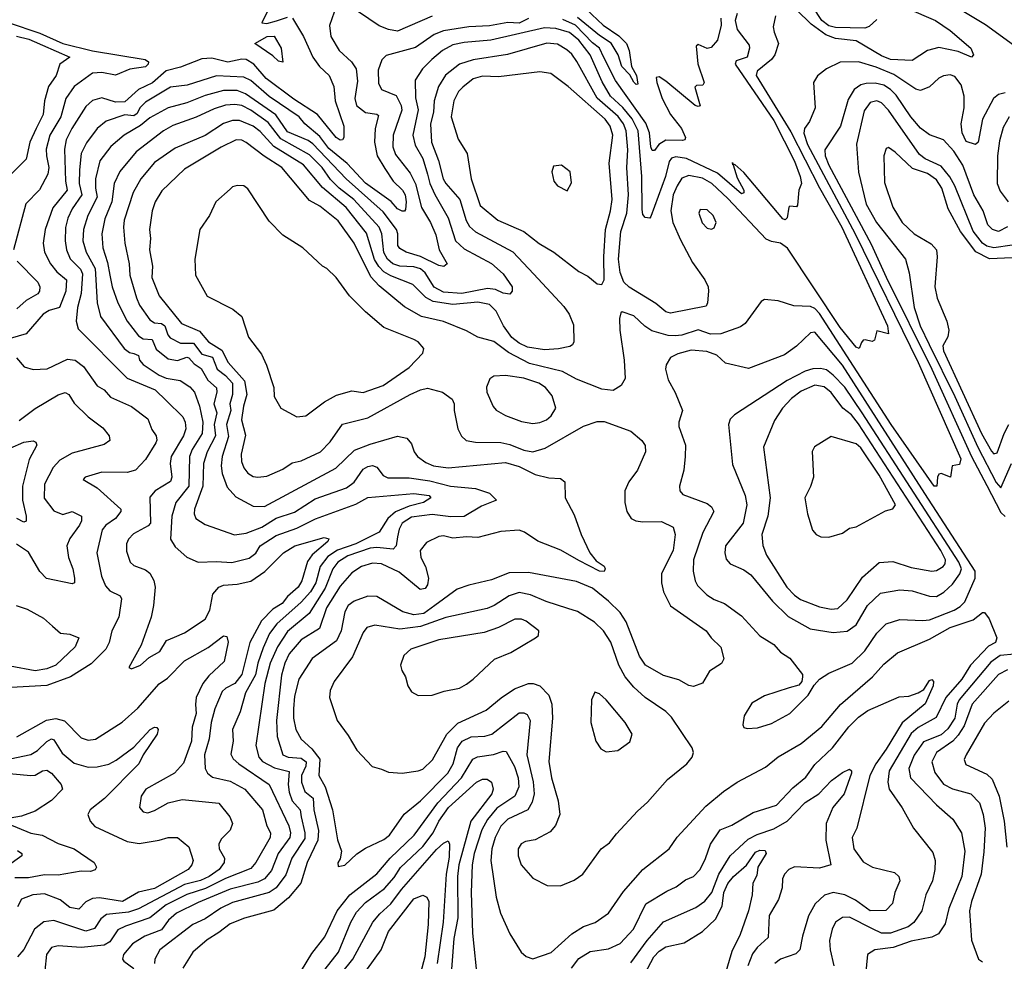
# Model space of a CAD drawing. Extents: x 1678431 to 1860718, y 384618 to 522882.
# Tile 52 of 256: x 1743347 to 1747641, y 432235 to 436339. Entities that reach past the tile are written whole.
import ezdxf

# ---------------------------------------------------------------- set-up
doc = ezdxf.new("R2010")
doc.units = 0

msp = doc.modelspace()

# ---------------------------------------------------------------- linework, layer by layer
at = {"layer": '0CON10XD'}
for points in [[(1743019, 436419), (1743435, 436279.9), (1743535.1, 436234.9), (1743665, 436202.4), (1743894, 436165), (1743908.9, 436155), (1743907.3, 436145), (1743895, 436133.5), (1743826.6, 436123.4), (1743765, 436097.3), (1743705, 436107.9), (1743665, 436105.4), (1743585, 436047.8), (1743547.5, 435995), (1743526.6, 435915), (1743478, 435835), (1743461.9, 435775), (1743463.5, 435745), (1743473.8, 435695), (1743469.7, 435665), (1743432.9, 435597.1), (1743374.3, 435535.7), (1743320.4, 435335)], [(1744442.5, 436405), (1744403.3, 436325), (1744425, 436321.8), (1744466.2, 436333.8), (1744515, 436349)], [(1747215, 436388.9), (1747341.1, 436335), (1747405, 436292.2), (1747494.3, 436215), (1747505.7, 436185), (1747497.5, 436175), (1747440.1, 436200.1), (1747355, 436217), (1747306.2, 436203.8), (1747239, 436161), (1747145, 436164.9), (1747105, 436181.3), (1746995, 436247), (1746905, 436256.6), (1746862.1, 436272.1), (1746798.5, 436318.5), (1746735, 436382.1)], [(1747085, 436338.8), (1747051.4, 436308.6), (1747032.3, 436302.3), (1746905.1, 436304.9), (1746875, 436312.3), (1746844.9, 436335), (1746805.1, 436395.1)], [(1744536.4, 436345), (1744584.7, 436265), (1744624.8, 436175), (1744654.1, 436135), (1744696.2, 436095), (1744717.2, 436047.2), (1744722.3, 435985), (1744760, 435875), (1744760, 435825), (1744755, 435814.4), (1744745, 435813.1), (1744727.5, 435825), (1744645.6, 435925.6), (1744541.7, 435991.7), (1744422.3, 436082.3), (1744367.3, 436145), (1744335, 436164.8), (1744315, 436166.7), (1744255, 436154.2), (1744185, 436171.6), (1744141.7, 436168.3), (1744048.1, 436131.9), (1743985, 436115.9), (1743925.9, 436064.1), (1743865, 436034), (1743805, 435980.6), (1743765, 435978.5), (1743705, 435997.5), (1743665, 435985.9), (1743635, 435960), (1743573.5, 435865), (1743550.2, 435815), (1743541.5, 435775), (1743546.4, 435635), (1743554.2, 435595), (1743491.9, 435518.1), (1743457.7, 435425), (1743448.8, 435365), (1743455.3, 435325), (1743480.5, 435275), (1743509.4, 435239.4), (1743551.2, 435205), (1743548.5, 435155), (1743520.3, 435085), (1743475, 435070.8), (1743449.1, 435055), (1743375, 434969.1), (1743271.1, 434938.9)], [(1744718.3, 436371.7), (1744697.2, 436312.8), (1744704, 436265), (1744740, 436205), (1744794, 436155), (1744813.7, 436125), (1744820.4, 436070.4), (1744808.1, 435995), (1744815, 435964.5), (1744855, 435934.1), (1744905, 435927.2), (1744911.2, 435921.2), (1744897.3, 435865), (1744893.4, 435805), (1744906.2, 435745), (1744939.2, 435690.8), (1744974.8, 435635), (1745015.5, 435595.5), (1745027.9, 435575), (1745032.5, 435545), (1745028.9, 435511.1), (1745025, 435504.4), (1745015.4, 435504.6), (1744995, 435514.3), (1744966.3, 435546.3), (1744855, 435625.8), (1744775, 435711.4), (1744695, 435777), (1744655, 435829.2), (1744590.8, 435885), (1744565, 435915.7), (1744435, 436003.2), (1744355, 436073.8), (1744325, 436088.4), (1744205, 436094.5), (1744076.9, 436053.1), (1744005, 436044), (1743895, 435979.4), (1743870.3, 435955), (1743859.7, 435930.3), (1743845, 435919.1), (1743805, 435924.5), (1743724.2, 435895.8), (1743685.4, 435865), (1743637.5, 435802.5), (1743614.6, 435755.4), (1743607.7, 435685), (1743605.5, 435625), (1743617.8, 435575), (1743575.9, 435514.1), (1743556.4, 435473.6), (1743547, 435433), (1743544.5, 435374.5), (1743550.9, 435335), (1743566.4, 435296.4), (1743611.7, 435251.7), (1743621.2, 435231.2), (1743614.8, 435145), (1743599.2, 435085), (1743593.6, 435025), (1743602, 434992), (1743815, 434776), (1743938, 434725), (1743987.4, 434677.4), (1744057.9, 434607.9), (1744068.1, 434585), (1744071.1, 434555), (1744060.7, 434525), (1744008, 434435), (1744003, 434405), (1744009.8, 434345), (1744005, 434325.6), (1743938.2, 434285), (1743915, 434258), (1743916.8, 434145), (1743906.5, 434133.5), (1743842.7, 434097.3), (1743821.2, 434075), (1743812.5, 434055), (1743812.9, 434022.9), (1743828.5, 433975), (1743845, 433960), (1743895, 433940.8), (1743915, 433926.5), (1743931.5, 433895), (1743937.9, 433865), (1743930.8, 433785), (1743919.6, 433735), (1743877.1, 433612.9), (1743823.3, 433515), (1743835, 433510), (1743873.8, 433525), (1743911.1, 433558.9), (1743958.5, 433585), (1743986.5, 433633.5), (1744022, 433648), (1744065, 433666.9), (1744155, 433726.2), (1744176.7, 433765), (1744189.2, 433835), (1744215, 433865.5), (1744235, 433873.8), (1744295, 433878.1), (1744355, 433891.9), (1744415.9, 433934.1), (1744497.1, 434015), (1744546.9, 434045), (1744675, 434081.5), (1744695, 434076), (1744690.9, 434065), (1744623, 434007), (1744602, 433978), (1744576.9, 433893.1), (1744561.8, 433865), (1744515.4, 433824.6), (1744491.9, 433795), (1744450.9, 433769.1), (1744400.6, 433719.4), (1744349.8, 433625), (1744315.7, 433485), (1744284.9, 433445.1), (1744245.4, 433425), (1744229.9, 433410.1), (1744197.5, 433335), (1744181.6, 433275), (1744173.7, 433205), (1744152.3, 433135), (1744155.8, 433075.8), (1744165.5, 433055), (1744187.7, 433037.7), (1744265, 433020.7), (1744328.5, 432985), (1744405, 432894.4), (1744425.2, 432825), (1744441.2, 432795), (1744439.3, 432775), (1744376.6, 432665), (1744355, 432638.9), (1744245, 432595.6), (1744157.1, 432552.9), (1744075, 432525.4), (1743985, 432481), (1743914.9, 432425.1), (1743807.6, 432387.6), (1743775, 432372.8), (1743739.7, 432320.3), (1743715, 432306), (1743615, 432295.2), (1743515, 432302.9), (1743485, 432294.6), (1743464.1, 432265), (1743456.9, 432195)], [(1745565, 436343.5), (1745525, 436323.5), (1745475, 436326.6), (1745395, 436311.3), (1745305, 436307.4), (1745195, 436290.6), (1745155, 436274.4), (1745073.1, 436216.9), (1744945, 436182.1), (1744926, 436164), (1744910.7, 436119.3), (1744911.5, 436061.5), (1744925, 436033.8), (1744988, 436008), (1745010.5, 435965), (1745013.4, 435945), (1744976, 435835), (1744973.9, 435783.9), (1744985, 435751.2), (1745050, 435670), (1745073.1, 435623.1), (1745099.6, 435519.6), (1745138.3, 435455), (1745161.6, 435401.6), (1745176.3, 435335), (1745210.6, 435275), (1745196.6, 435263.4), (1745175, 435266.8), (1745095, 435306.6), (1745031.8, 435325), (1745005, 435341.8), (1744995.4, 435355), (1744995.7, 435405), (1744989.6, 435425), (1744931.5, 435501.5), (1744771.2, 435645), (1744625, 435798.2), (1744605, 435812.3), (1744515, 435849.9), (1744464.1, 435924.1), (1744331.9, 436015), (1744295, 436029.6), (1744235, 436030), (1744155, 436008.4), (1744075, 435975.7), (1743995, 435955.2), (1743915, 435911.1), (1743873.1, 435876.9), (1743801.8, 435835), (1743743.9, 435786.1), (1743696.5, 435723.5), (1743676.8, 435645), (1743677, 435605), (1743685.4, 435564.6), (1743643.5, 435485), (1743625.2, 435424.8), (1743621.6, 435375), (1743636.7, 435325), (1743676.2, 435255), (1743685.2, 435105), (1743699.7, 435045), (1743802.5, 434905), (1743825, 434888.1), (1743845, 434884.3), (1743865, 434875.6), (1743870, 434855), (1743885, 434835.8), (1743955, 434789.6), (1743985, 434775.9), (1744046, 434766), (1744088.9, 434738.9), (1744109.4, 434715), (1744131, 434655), (1744145.7, 434585), (1744142.5, 434535), (1744099.4, 434465), (1744087.9, 434435), (1744083.8, 434305), (1744027.4, 434235), (1744010.8, 434175), (1744004.6, 434075), (1744025, 434041.4), (1744075, 433996.7), (1744124.6, 433974.6), (1744205, 433977.5), (1744272.6, 433972.6), (1744348.1, 433991.9), (1744376.2, 434013.8), (1744395.4, 434045), (1744465, 434091), (1744555, 434122.5)], [(1746475.5, 436365), (1746467.2, 436335), (1746475, 436295.4), (1746527.4, 436227.4), (1746529.5, 436215), (1746519.4, 436175), (1746470.8, 436159.2), (1746466.7, 436145), (1746635, 435899.4), (1746725, 435722.5), (1746750.5, 435655), (1746755.9, 435624.1), (1746744.1, 435595.9), (1746739.2, 435530.8), (1746735, 435522.5), (1746705, 435526.2), (1746701.7, 435521.7), (1746693.3, 435475), (1746685, 435466.7), (1746675, 435470.8), (1746505, 435673.1), (1746465, 435707.1), (1746457.8, 435706.4), (1746456.2, 435706.2), (1746455, 435715.7), (1746457.8, 435706.4), (1746475, 435650), (1746504.5, 435595), (1746505, 435584.2), (1746495, 435580), (1746389.4, 435669.4), (1746255, 435733.7), (1746208.7, 435741.3), (1746190, 435735), (1746179.3, 435720.7), (1746163.6, 435655), (1746099.5, 435480.5), (1746095, 435474), (1746075, 435477.1), (1746065, 435490), (1746061.3, 435511.3), (1746060.5, 435655), (1746044.6, 435855), (1746017.3, 435907.3), (1745976.4, 435956.4), (1745923.9, 436005), (1745887.3, 436067.3), (1745834.8, 436185), (1745785, 436249.7), (1745745, 436283.4), (1745685, 436300.6), (1745635, 436302.6), (1745400.8, 436249.2), (1745285, 436239.3), (1745235, 436229), (1745190.4, 436205), (1745144, 436165), (1745103.8, 436125), (1745071.8, 436075), (1745072.4, 435997.6), (1745084.2, 435945.8), (1745061.5, 435835), (1745071.8, 435791.8), (1745104.3, 435734.3), (1745125.5, 435665), (1745135.2, 435625), (1745156.6, 435576.6), (1745215.7, 435475.7), (1745247.4, 435375), (1745285, 435340), (1745405, 435275.4), (1745455, 435231.4), (1745494, 435175), (1745493.8, 435156.2), (1745485, 435142.5), (1745455, 435146.4), (1745422.3, 435162.3), (1745386.5, 435166.5), (1745275, 435145.4), (1745195, 435150.5), (1745155, 435173.3), (1745115.1, 435235.1), (1745095, 435252.8), (1745065, 435261), (1745005, 435263.8), (1744974.3, 435274.3), (1744950.9, 435295), (1744934.3, 435324.3), (1744926.1, 435405), (1744914.5, 435435), (1744803.8, 435555), (1744740.5, 435605), (1744702.4, 435642.4), (1744665.8, 435695), (1744610.4, 435750.4), (1744485, 435819.2), (1744430, 435890), (1744355, 435944.9), (1744315.2, 435964.7), (1744285, 435969.7), (1744245, 435966.1), (1744195, 435950.7), (1744116.8, 435913.2), (1744015, 435878.1), (1743973.8, 435855), (1743855, 435762.2), (1743782.9, 435677.1), (1743758.7, 435625), (1743748, 435545), (1743718.8, 435471.2), (1743704.4, 435405), (1743708.7, 435345), (1743730.4, 435280.4), (1743740, 435225), (1743749.5, 435175), (1743774.3, 435105), (1743816.1, 435025), (1743865, 434961.2), (1743885, 434948), (1743924.5, 434944.5), (1743942.1, 434902.1), (1743995, 434861.1), (1744035, 434853.5), (1744075, 434867.7), (1744085, 434864.7), (1744108.2, 434838.2), (1744138.6, 434818.6), (1744167.3, 434767.3), (1744204.4, 434734.4), (1744206.7, 434715), (1744193.5, 434665), (1744207, 434625), (1744195.6, 434575), (1744200, 434525), (1744164.8, 434455), (1744148.3, 434405), (1744144.8, 434305), (1744109.2, 434205), (1744107.8, 434185), (1744114.5, 434165), (1744155, 434139.2), (1744283.3, 434093.3), (1744335, 434100.6), (1744402.7, 434127.3), (1744465, 434165.5), (1744545, 434193.1), (1744635, 434250.5), (1744771.8, 434298.2), (1744805, 434323.3), (1744845, 434379.2), (1744865, 434392), (1744885.4, 434395.4), (1744905, 434388.5), (1744932.1, 434352.1), (1744951.7, 434341.7), (1745045, 434341.9), (1745135, 434329.4), (1745225, 434305.6), (1745335.2, 434295.3), (1745395, 434274.6), (1745426.7, 434245), (1745360.8, 434219.2), (1745285, 434172.8), (1745227.7, 434172.3), (1745145, 434182.4), (1745055, 434170.8), (1745015, 434144), (1745001.3, 434118.7), (1744993.7, 434085), (1744988.1, 434045), (1744975, 434030.5), (1744905, 434038.8), (1744875, 434035.8), (1744777.5, 434002.5), (1744734, 433975), (1744712.4, 433945), (1744678.5, 433861.5), (1744608.9, 433751.1), (1744515, 433673), (1744470.6, 433605), (1744439.4, 433535), (1744416.5, 433445), (1744377.1, 433175), (1744389.2, 433125), (1744405.4, 433105.4), (1744458, 433078), (1744521.5, 433061.5), (1744517.3, 433005), (1744522.1, 432972.1), (1744535.2, 432935), (1744570.2, 432895), (1744574.9, 432864.9), (1744590.7, 432795), (1744589.6, 432770.4), (1744533.8, 432685), (1744507.9, 432612.1), (1744464.8, 432555), (1744435, 432534.8), (1744275, 432491.7), (1744224.1, 432465.9), (1744155, 432419.8), (1744101.5, 432395), (1743957.7, 432285), (1743935.8, 432244.2), (1743934.7, 432225)], [(1745146.2, 436353.8), (1744995, 436288.1), (1744955, 436295.3), (1744915, 436311.6), (1744825, 436372.5)], [(1746404.8, 436344.8), (1746405.2, 436315.2), (1746390.2, 436249.8), (1746362, 436218), (1746345, 436213.3), (1746305, 436230), (1746296.7, 436223.3), (1746303.9, 436146.1), (1746332, 436065), (1746326, 436054), (1746298.8, 436051.2), (1746291.2, 436045), (1746315, 435963.3), (1746305, 435960), (1746292.7, 435965), (1746165, 436070.5), (1746135, 436089.2), (1746123, 436087), (1746124.8, 436065), (1746148.9, 435995), (1746185.4, 435925.4), (1746233.3, 435865), (1746250, 435825), (1746248, 435815), (1746237.8, 435812.2), (1746165, 435814.3), (1746134.6, 435795), (1746115, 435768.8), (1746105, 435768.8), (1746099.7, 435785), (1746093.2, 435845), (1746077, 435887), (1745945, 436073.3), (1745894.1, 436174.1), (1745875.5, 436215), (1745845, 436237.4), (1745770.2, 436315), (1745715, 436338.9)], [(1745817.5, 436385), (1745891.9, 436315), (1745959, 436269), (1745993.5, 436235), (1746005.2, 436205), (1746015.3, 436135), (1746036.9, 436095), (1746043, 436057), (1746035, 436056), (1746025, 436067.1), (1746007.8, 436097.8), (1745973.1, 436135), (1745956.9, 436185), (1745926.1, 436236.1), (1745875, 436269.7), (1745778.7, 436348.7)], [(1746642.9, 436355), (1746632.1, 436307.9), (1746636.7, 436285)], [(1747464.5, 436374.5), (1747558.2, 436318.2), (1747697, 436217)], [(1743333.6, 436266.4), (1743386.2, 436253.8), (1743565.7, 436175), (1743522.1, 436145), (1743505.4, 436095), (1743471.8, 436048.2), (1743455.2, 435985), (1743448.6, 435925), (1743418.7, 435865), (1743390.6, 435805), (1743375, 435730.5), (1743279.7, 435635)], [(1746636.7, 436285), (1746655.6, 436235), (1746640, 436185), (1746625.8, 436165), (1746563.1, 436115), (1746559, 436095), (1746710.3, 435850.3), (1746835, 435606.5), (1746931.8, 435435), (1747131.8, 435005), (1747135, 434970), (1747085, 434982.5), (1747075, 434942.5), (1747065, 434936.7), (1747033.3, 434943.3), (1747025, 434942.5), (1747017.7, 434932.3), (1747007.5, 434905), (1746995, 434911.4), (1746925, 434997.2), (1746695, 435342.9), (1746665, 435365.3), (1746625, 435371.8), (1746602.1, 435382.1), (1746435, 435560), (1746364.8, 435625), (1746325, 435648.7), (1746265, 435659.8), (1746235, 435647.5), (1746213.5, 435615), (1746197.2, 435575), (1746186.8, 435505), (1746194.5, 435455), (1746228.7, 435378.7), (1746281, 435281), (1746334.6, 435205), (1746348.5, 435175), (1746350, 435155), (1746346.7, 435105), (1746340.3, 435089.7), (1746185, 435060), (1746165, 435065.6), (1746121.7, 435101.7), (1746005, 435173.4), (1745980.9, 435195), (1745965, 435237.1), (1745958.3, 435295), (1745968.1, 435415), (1745994.9, 435495.1), (1746002.5, 435575), (1745994.1, 435695), (1745998.5, 435771.5), (1745992.2, 435855), (1745979.9, 435885), (1745957, 435917), (1745865, 435996.4), (1745776.9, 436156.9), (1745755, 436188.4), (1745732.7, 436207.3), (1745691.7, 436231.7), (1745645, 436236.5), (1745473.6, 436186.4), (1745325, 436163.9), (1745264.4, 436145), (1745203.4, 436096.6), (1745172.8, 436047.2), (1745154.1, 435985), (1745151.9, 435935), (1745138.4, 435885), (1745142, 435805), (1745172.7, 435725), (1745194.1, 435645), (1745205, 435624.7), (1745265.6, 435555), (1745294, 435464), (1745308, 435438), (1745334, 435414), (1745497.2, 435327.1), (1745589.6, 435229.6), (1745719.2, 435089.2), (1745743.2, 435055), (1745761.4, 435008.6), (1745763.3, 434935), (1745758.1, 434921.9), (1745746.2, 434915), (1745696.2, 434903.8), (1745635, 434899.6), (1745561.7, 434911.7), (1745525, 434928.4), (1745493, 434953), (1745456.6, 435005), (1745425, 435067.8), (1745395, 435096.8), (1745345, 435106.9), (1745235, 435097.4), (1745150.5, 435110.5), (1745117.9, 435127.9), (1745061.2, 435185), (1744965, 435222.6), (1744935, 435240.2), (1744912.6, 435262.6), (1744894.2, 435294.2), (1744858.6, 435408.6), (1744769.9, 435519.9), (1744667.5, 435607.5), (1744585, 435705.6), (1744455.4, 435785.4), (1744395, 435851.3), (1744365.1, 435875.1), (1744305, 435900), (1744275, 435898.7), (1744235, 435886.5), (1744155.9, 435834.1), (1744025, 435778.8), (1743935, 435715.8), (1743875.3, 435645), (1743841.6, 435585), (1743802.2, 435465), (1743800.2, 435435), (1743804.7, 435365.3), (1743823.7, 435275), (1743826.8, 435225), (1743856.2, 435126.2), (1743869.5, 435095), (1743915, 435031.2), (1743935, 435017.4), (1743965, 435013.9), (1743980.4, 435005), (1743992.4, 434965), (1744002.3, 434952.3), (1744048.3, 434928.3), (1744105, 434929.6), (1744140.6, 434880.6), (1744188, 434868), (1744208, 434815), (1744245, 434787.6), (1744274.6, 434755), (1744274.8, 434705), (1744263.1, 434665), (1744267.6, 434635), (1744249.4, 434575), (1744257.6, 434522.4), (1744229.6, 434435), (1744225.2, 434395), (1744230.2, 434360.2), (1744252, 434302), (1744289.5, 434259.5), (1744365, 434218.2), (1744415, 434217), (1744726, 434384), (1744807.1, 434462.9), (1744875, 434489.1), (1744995, 434523.8), (1745035, 434514.2), (1745055, 434490), (1745067.3, 434455), (1745081.8, 434435), (1745118.4, 434408.4), (1745151.4, 434395), (1745215, 434385.3), (1745465, 434408.9), (1745525, 434391.1), (1745595, 434357.2), (1745655, 434342.1), (1745705, 434339.2), (1745723.8, 434325), (1745726, 434255), (1745765, 434181.2), (1745795.6, 434095), (1745833.1, 434015), (1745860.4, 433980.4), (1745895, 433957.1), (1745899.4, 433945), (1745895, 433934.4), (1745875, 433934.6), (1745785, 433981.8), (1745707.1, 434027.1), (1745606.5, 434066.5), (1745548.9, 434105), (1745525, 434113.3), (1745445, 434107.7), (1745345, 434081.5), (1745295, 434084.7), (1745235, 434079.5), (1745195, 434088.7), (1745175, 434086.9), (1745120.2, 434059.8), (1745093.1, 434025), (1745096.5, 433995), (1745116.4, 433955), (1745130, 433905), (1745125.7, 433875), (1745115, 433860), (1745093.3, 433855), (1745001.3, 433931.3), (1744925, 433966.5), (1744885, 433970.3), (1744837.1, 433955), (1744795, 433928.4), (1744745, 433870.3), (1744684.2, 433775), (1744654.1, 433685.9), (1744575, 433636.2), (1744521.7, 433575), (1744502.7, 433535), (1744488.2, 433481.8), (1744467, 433285), (1744469.5, 433215), (1744494.6, 433135), (1744518, 433125), (1744575, 433119.6), (1744595.6, 433105), (1744595.2, 433085), (1744575.8, 433045), (1744575.5, 433015), (1744589.6, 432975), (1744626.2, 432946.2), (1744629.1, 432895), (1744650.3, 432805), (1744647.7, 432762.3), (1744600, 432665), (1744572.9, 432575), (1744519, 432511), (1744455, 432457.6), (1744327.6, 432422.4), (1744265, 432398.6), (1744215, 432360.3), (1744165, 432329.1), (1744102.5, 432275), (1744058.2, 432205)], [(1744495, 436153.8), (1744475, 436158), (1744451.3, 436181.3), (1744371.9, 436235), (1744425.5, 436265), (1744457.1, 436267.1), (1744486.7, 436215), (1744495, 436153.8)], [(1747645, 436019.2), (1747615, 436012.4), (1747594.1, 435995), (1747545.3, 435905), (1747527.3, 435805), (1747515, 435794.4), (1747475, 435807.1), (1747457.3, 435845), (1747452.4, 435885), (1747465.3, 435955), (1747465.7, 436005.7), (1747452.8, 436055), (1747425, 436090.5), (1747405, 436098.5), (1747375, 436094.4), (1747355, 436083.3), (1747315, 436045.6), (1747275, 436029.5), (1747255, 436036.2), (1747159.5, 436099.5), (1747081.9, 436131.9), (1747004.7, 436155.3), (1746925, 436153.8), (1746865.4, 436124.6), (1746825.6, 436094.4), (1746808, 436065), (1746816.4, 435955), (1746790.5, 435895), (1746768.9, 435865), (1746766.2, 435843.8), (1746782.1, 435795), (1746990.8, 435405), (1747265.3, 434845), (1747450.7, 434425), (1747445, 434400), (1747413.3, 434395), (1747405.8, 434344.2), (1747365, 434361.2), (1747355, 434357.5), (1747348.8, 434345), (1747346.2, 434305), (1747335, 434306.2), (1747147.7, 434575), (1746835, 435058.8), (1746815, 435079.3), (1746795, 435088)], [(1745885, 435184), (1745895.3, 435204.7), (1745893.9, 435305), (1745902.1, 435425), (1745924, 435505), (1745930, 435555), (1745917.2, 435712.8), (1745934, 435835), (1745922.3, 435875), (1745900, 435905), (1745738.2, 436048.2), (1745663.8, 436103.8), (1745615, 436111.8), (1745435, 436090.3), (1745365, 436093.1), (1745325, 436080.3), (1745278.9, 436045), (1745260.4, 436025), (1745239.7, 435985), (1745228.7, 435915), (1745258.3, 435818.3), (1745298.5, 435755), (1745315.5, 435645), (1745355, 435529.2), (1745432.5, 435465), (1745545, 435415.5), (1745612.9, 435362.9), (1745675.8, 435325.8), (1745785, 435241.1), (1745825, 435221.1), (1745865, 435187.5), (1745885, 435184)], [(1747655, 435436), (1747615, 435415.5), (1747588.9, 435425), (1747569.4, 435445), (1747548.3, 435505), (1747507.2, 435575), (1747460, 435705), (1747420, 435765), (1747375, 435814.6), (1747315, 435837.3), (1747275, 435865.3), (1747233.4, 435915), (1747169.4, 436009.4), (1747145, 436034.8), (1747115, 436053.8), (1747077.7, 436062.3), (1747038.8, 436061.2), (1747015, 436054.2), (1746985.5, 436034.5), (1746959.5, 435990.5), (1746926.4, 435875), (1746858, 435772), (1746858.8, 435745), (1746875, 435704.1), (1747059.9, 435359.9), (1747125, 435216.2), (1747324.9, 434815), (1747498.1, 434435), (1747565, 434308), (1747625, 434190.2), (1747645, 434174.2)], [(1747675, 435356.2), (1747595, 435343.8), (1747565, 435351.4), (1747545.1, 435365.1), (1747505, 435416.7), (1747424.9, 435614.9), (1747403.8, 435653.8), (1747365, 435700.5), (1747295, 435731.7), (1747270.9, 435750.9), (1747136, 435944), (1747105.7, 435975.7), (1747085, 435985.7), (1747055, 435977.4), (1747029.2, 435940.8), (1746996.4, 435796.3), (1747005.4, 435674.6), (1747038, 435535), (1747083.9, 435455), (1747209.1, 435295), (1747225.7, 435235.7), (1747247.5, 435085), (1747274.1, 435005), (1747313.4, 434923.4), (1747425, 434697.1), (1747525, 434475.2), (1747605, 434321.1), (1747625, 434298.8), (1747671.7, 434405)], [(1747662.3, 435915), (1747635, 435868.6), (1747620.3, 435810.3), (1747610.4, 435745), (1747610, 435625), (1747622, 435592), (1747658.2, 435545)], [(1746795, 435088), (1746722.2, 435092.2), (1746655, 435113.6), (1746595, 435118.6), (1746580, 435110), (1746510.9, 435015), (1746490.6, 434999.4), (1746405, 434970.2), (1746358.8, 434968.8), (1746305, 434987.5), (1746235, 434964.1), (1746205, 434960.3), (1746175, 434962.2), (1746103.3, 434983.3), (1746072.9, 435002.9), (1746025, 435048.2), (1745974.2, 435065.8), (1745968.3, 435061.7), (1745963.2, 435036.8), (1745964.3, 434985.7), (1745982.5, 434855), (1745986.7, 434775), (1745970, 434745), (1745935, 434723.1), (1745885, 434729.1), (1745775, 434772.2), (1745714.2, 434805), (1745569.8, 434839.8), (1745478.6, 434888.6), (1745415, 434935.9), (1745345, 434955.4), (1745295, 434982.5), (1745195, 435022.9), (1745098.6, 435045), (1745025, 435086.8), (1744915, 435178.8), (1744877.4, 435217.4), (1744805.7, 435365), (1744735, 435462), (1744655, 435525.3), (1744610.1, 435550.1), (1744490.7, 435695), (1744413.3, 435743.3), (1744335, 435803.5), (1744315, 435813.5), (1744291.2, 435815), (1744225, 435783.7), (1744065, 435687.3), (1743967.1, 435592.9), (1743937.3, 435545), (1743924.8, 435505.2), (1743912.9, 435425), (1743917.5, 435385), (1743912.9, 435335), (1743926.6, 435265), (1743923.3, 435215), (1743955, 435134.6), (1744052.9, 435015), (1744130.7, 434980.7), (1744170.7, 434935), (1744228.5, 434898.5), (1744256.6, 434845), (1744327.2, 434765), (1744337.5, 434705), (1744323, 434655), (1744314.8, 434595), (1744331.7, 434528.3), (1744313.3, 434445), (1744313.6, 434413.6), (1744324.7, 434385), (1744342.2, 434362.2), (1744365, 434348.2), (1744385, 434344.6), (1744425, 434349.5), (1744495, 434380), (1744535, 434407.7), (1744573.7, 434416.3), (1744658.5, 434455), (1744701.5, 434498.5), (1744755, 434575.6), (1744865, 434603.4), (1745050, 434705), (1745095, 434726.1), (1745125, 434732.3), (1745191.2, 434715), (1745232.5, 434685), (1745241.2, 434665), (1745241.5, 434635), (1745257.5, 434555), (1745273.9, 434523.9), (1745294, 434505), (1745335, 434497.6), (1745445, 434495.8), (1745485, 434486.8), (1745545, 434462.2), (1745585, 434455.9), (1745638.6, 434471.4), (1745805, 434567.7), (1745865, 434587.9), (1745895, 434586.9), (1746012, 434545), (1746060, 434505), (1746075, 434483.3), (1746075.6, 434455), (1746041.5, 434375), (1746002.9, 434325), (1745985.6, 434285), (1745985.6, 434235), (1745994.2, 434195), (1746014, 434165), (1746033.3, 434155), (1746065, 434150), (1746145, 434152.1), (1746196.7, 434126.7), (1746205.3, 434095), (1746197.1, 434025), (1746146.3, 433925), (1746145.8, 433885), (1746154.7, 433845), (1746185, 433784.5), (1746340, 433675), (1746362.7, 433645), (1746405, 433604), (1746417.5, 433552.5), (1746407.3, 433532.7), (1746355, 433500), (1746325, 433447.1), (1746285, 433432.2), (1746265, 433436.9), (1746221.8, 433461.8), (1746155, 433480.9), (1746075.4, 433525), (1746050.2, 433565), (1745991.2, 433715), (1745964.8, 433754.8), (1745915.3, 433805), (1745845, 433860.5), (1745775, 433890), (1745565, 433928.9), (1745481.3, 433928.7), (1745405, 433897.3), (1745305, 433874.5), (1745255, 433856.4), (1745157.1, 433785), (1745109.6, 433750.4), (1745065, 433744.4), (1745017.7, 433757.7), (1744904.7, 433824.7), (1744865, 433825.9), (1744805, 433804.1), (1744780, 433785), (1744765, 433758.1), (1744748.1, 433675), (1744728.6, 433631.4), (1744622.1, 433555), (1744564.2, 433465), (1744545, 433390), (1744541.1, 433335), (1744541.2, 433295), (1744551.7, 433245), (1744575, 433203.2), (1744620.7, 433160.7), (1744655.6, 433115.5), (1744651.2, 433045), (1744678.6, 432995), (1744710.3, 432895), (1744733.1, 432765), (1744750.9, 432715), (1744745, 432681.2), (1744733.6, 432663.6), (1744735, 432647.5), (1744765, 432654.3), (1744817.3, 432702.7), (1744855, 432728.5), (1744935, 432766.1), (1744958.8, 432785), (1745023.3, 432876.7), (1745095, 432934.7), (1745213.9, 433055), (1745237.9, 433095), (1745256.3, 433165), (1745276.5, 433195), (1745315, 433213.5), (1745375, 433216.8), (1745405.2, 433224.8), (1745525, 433318.4), (1745545, 433318), (1745560.3, 433310.3), (1745572.9, 433285), (1745558.3, 433135), (1745586.6, 433016.6), (1745590, 432965), (1745581.6, 432928.4), (1745563.1, 432895), (1745476.1, 432853.9), (1745445, 432823.8), (1745420.2, 432775), (1745405.6, 432725), (1745401.9, 432675), (1745424.7, 432514.7), (1745443.6, 432445), (1745484, 432354), (1745534, 432275), (1745555.6, 432255.6), (1745585, 432245.7), (1745665, 432273.3), (1745755, 432354.6), (1745805, 432386.2), (1745856.5, 432403.5), (1745915, 432444.4), (1745980.1, 432539.9), (1746065, 432635.6), (1746179.4, 432725), (1746213.5, 432776.5), (1746339.1, 432910.9), (1746415.7, 432975), (1746475, 433015.5), (1746599.2, 433080.8), (1746654.3, 433125.7), (1746755, 433184.6), (1746845, 433258.2), (1746925.6, 433354.4), (1747066.2, 433475), (1747115, 433530.4), (1747175, 433579.1), (1747315, 433639.4), (1747405, 433690.4), (1747505, 433723.6), (1747545, 433754.5), (1747555, 433755.6), (1747575, 433727.8), (1747608.7, 433645), (1747602.7, 433625), (1747571.7, 433608.3), (1747493.8, 433525), (1747455.2, 433465), (1747385, 433384.8), (1747342.8, 433297.2), (1747265, 433253.6), (1747235, 433228.4), (1747138.7, 433065), (1747133, 433015), (1747138.8, 432985), (1747195, 432904), (1747244.7, 432814.7), (1747328.5, 432708.5), (1747339.6, 432675), (1747338, 432635), (1747327.5, 432585), (1747298, 432525), (1747280.3, 432455), (1747246.4, 432403.6), (1747221.3, 432385), (1747145, 432357.6), (1747105, 432357.5), (1747065.8, 432375.8), (1746965, 432427.2), (1746935, 432426.4), (1746904.7, 432405), (1746890, 432375), (1746879, 432325), (1746880.6, 432285), (1746896.7, 432215)], [(1747675, 435300.3), (1747575.9, 435295.9), (1747516.5, 435326.5), (1747449.5, 435415), (1747396.3, 435515), (1747367.5, 435605), (1747345, 435640.6), (1747305, 435668.5), (1747240.4, 435690.4), (1747165, 435761.1), (1747135, 435781.2), (1747125, 435776.7), (1747115.4, 435745), (1747118.8, 435628.8), (1747155, 435521.9), (1747195.3, 435455), (1747247.1, 435405), (1747321.9, 435361.9), (1747345.3, 435335.3), (1747348.2, 435305), (1747337.2, 435175), (1747347.8, 435125), (1747389.7, 435025), (1747399.1, 434985), (1747394, 434956), (1747373.1, 434916.9), (1747374.8, 434895.2), (1747541.1, 434535), (1747585, 434458.9), (1747595, 434447.3), (1747609.1, 434450.9), (1747639.7, 434535), (1747660.8, 434575)], [(1745735, 435592.5), (1745753, 435627), (1745746.7, 435675), (1745710, 435705), (1745675, 435700), (1745667.5, 435675), (1745676.7, 435635), (1745692.5, 435615), (1745735, 435592.5)], [(1744555, 434607.5), (1744595, 434612.2), (1744676.2, 434673.8), (1744728.4, 434701.6), (1744795, 434721.6), (1744845, 434713.4), (1744931.5, 434745), (1745045, 434823.1), (1745104.2, 434885), (1745108.8, 434905), (1745084, 434935), (1745066, 434945), (1744935, 434997.8), (1744854.3, 435065), (1744785.8, 435135.8), (1744727.5, 435215), (1744686.2, 435255), (1744666.7, 435265), (1744582, 435345), (1744495, 435399.2), (1744435, 435460), (1744341.7, 435601.7), (1744323.9, 435613.9), (1744295, 435616), (1744275, 435610), (1744265, 435600), (1744202, 435545), (1744174.2, 435485.8), (1744132, 435425), (1744111.2, 435295), (1744114, 435225), (1744165, 435134.2), (1744276.6, 435076.6), (1744315.7, 435045), (1744344.4, 434955), (1744400.9, 434880.9), (1744422.8, 434832.8), (1744454.5, 434735), (1744456.1, 434696.1), (1744485.5, 434645.5), (1744555, 434607.5)], [(1746363.9, 435426.1), (1746375, 435431.2), (1746384.2, 435455), (1746371.4, 435485), (1746345, 435509.4), (1746315, 435511.2), (1746309.2, 435495), (1746323.1, 435453.1), (1746345, 435430), (1746363.9, 435426.1)], [(1743336.3, 435286.3), (1743425.4, 435195), (1743434, 435175), (1743433.9, 435155), (1743425.9, 435144.1), (1743374.8, 435115.2), (1743335, 435078.8)], [(1746519.1, 433249.1), (1746565, 433252.2), (1746625, 433271.1), (1746705, 433315.6), (1746785.5, 433394.5), (1746811.5, 433438.5), (1746835.4, 433464.6), (1746875, 433490), (1746977.9, 433535), (1747032, 433588), (1747085.2, 433664.8), (1747125, 433705.4), (1747185, 433725.3), (1747285, 433719.6), (1747315, 433723.6), (1747422.3, 433765), (1747448.8, 433781.2), (1747468.1, 433801.9), (1747514.1, 433905), (1747514, 433935), (1747293.4, 434273.4), (1746935, 434833.7), (1746815, 434976.2), (1746795, 434973.8), (1746734.6, 434915.4), (1746681.8, 434878.2), (1746525, 434817.9), (1746425, 434842.2), (1746387.2, 434877.2), (1746342.8, 434892.8), (1746275, 434897.7), (1746217, 434883), (1746185, 434866.7), (1746166.2, 434835), (1746162.5, 434815), (1746175, 434769.2), (1746205, 434713.8), (1746236.7, 434635), (1746220.6, 434585), (1746220.6, 434565), (1746250.6, 434485), (1746249.1, 434435), (1746243.3, 434375), (1746224.5, 434305), (1746225.7, 434285), (1746238.7, 434268.7), (1746345, 434230.5), (1746363.3, 434215), (1746374.5, 434195), (1746326.2, 434103.8), (1746284.7, 433985), (1746283.2, 433935), (1746292.7, 433892.7), (1746303.4, 433873.4), (1746342.7, 433832.7), (1746375, 433811.5), (1746420, 433795), (1746495, 433740.9), (1746575, 433653.3), (1746635, 433615.5), (1746665, 433582.5), (1746705, 433555.8), (1746760, 433485), (1746761.2, 433475), (1746758, 433455), (1746745, 433438.8), (1746702.7, 433427.3), (1746595, 433392.2), (1746539.5, 433360.5), (1746505.7, 433305), (1746500, 433265), (1746504.4, 433254.4), (1746519.1, 433249.1)], [(1743333.1, 434865), (1743366.4, 434826.4), (1743405, 434814.4), (1743466.6, 434816.6), (1743555, 434858.8), (1743588.1, 434855), (1743625, 434827.1), (1743685, 434743.5), (1743715.5, 434725), (1743743.1, 434693.1), (1743835, 434653.3), (1743905, 434599.1), (1743923.3, 434553.3), (1743942.2, 434525), (1743945.5, 434505.5), (1743940.9, 434495), (1743895, 434422.2), (1743851.9, 434375), (1743815, 434364.8), (1743705, 434367.3), (1743632.5, 434345), (1743623.3, 434335), (1743685, 434298.2), (1743787.3, 434205), (1743787.9, 434195), (1743765.2, 434164.8), (1743721.8, 434135), (1743706.5, 434115), (1743682.7, 434015), (1743703.4, 433913.4), (1743720.6, 433870.6), (1743739.5, 433849.5), (1743785, 433827.8), (1743791.2, 433815), (1743779.6, 433735), (1743748.5, 433675), (1743736.4, 433625), (1743722.3, 433595), (1743658.9, 433531.1), (1743568.9, 433475), (1743465, 433436.9), (1743285, 433426.5)], [(1746895, 433667.6), (1746955, 433674.1), (1746995, 433700.8), (1747044.5, 433785.5), (1747101.2, 433838.8), (1747185, 433853.4), (1747239.1, 433849.1), (1747315, 433825.9), (1747345, 433825.3), (1747376.7, 433843.3), (1747415, 433878.8), (1747446.6, 433923.4), (1747454.5, 433945), (1747441.8, 433975), (1747020.9, 434625), (1746945, 434736.6), (1746895, 434789), (1746865, 434812.3), (1746838.7, 434818.7), (1746805, 434817.3), (1746772.8, 434807.2), (1746693.2, 434766.8), (1746463.5, 434616.5), (1746445, 434598), (1746438.5, 434575), (1746455, 434400), (1746510.7, 434265), (1746517.8, 434225), (1746501.2, 434145), (1746425.4, 434045), (1746422.4, 434015), (1746427.3, 433987.3), (1746445, 433967.5), (1746505, 433940.4), (1746535, 433919.1), (1746629.1, 433805), (1746698.1, 433738.1), (1746794.4, 433684.4), (1746895, 433667.6)], [(1745585, 434578.9), (1745615, 434582.8), (1745644.4, 434595), (1745665, 434612.1), (1745684.5, 434645), (1745669.6, 434699.6), (1745639.6, 434735), (1745610.6, 434755), (1745545, 434775.8), (1745465, 434787.9), (1745415, 434784.4), (1745396.6, 434773.4), (1745382.4, 434737.6), (1745383.5, 434715), (1745412.3, 434652.3), (1745425, 434637.1), (1745465, 434613.6), (1745535, 434587.1), (1745585, 434578.9)], [(1743345, 434591.8), (1743415, 434644), (1743515, 434704), (1743545, 434714.6), (1743561.8, 434705), (1743585, 434667.9), (1743645, 434608.5), (1743709.9, 434559.9), (1743737.1, 434525), (1743740, 434505), (1743715, 434487.8), (1743575, 434449.2), (1743521.2, 434418.8), (1743492.4, 434387.6), (1743454.3, 434315), (1743453.3, 434253.3), (1743495, 434198.2), (1743535, 434182.3), (1743575, 434194.6), (1743616.2, 434175), (1743616.6, 434155), (1743608.2, 434135), (1743565, 434077.3), (1743552.8, 434045), (1743559.4, 433995), (1743578, 433945), (1743585.4, 433905), (1743585.4, 433884.6), (1743575, 433879.5), (1743463.3, 433903.3), (1743434.2, 433934.2), (1743385, 434018.7), (1743333.1, 434053.1)], [(1746885, 433769.5), (1746915, 433772.4), (1746955, 433810.4), (1747021.6, 433908.4), (1747095, 433972.8), (1747155, 433976.9), (1747235, 433951.6), (1747325, 433935.4), (1747345, 433938.7), (1747374.5, 433955), (1747383.2, 433966.8), (1747383.5, 433985), (1747364.3, 434025), (1747005, 434577.8), (1746975, 434616.3), (1746936.1, 434645), (1746885, 434714.3), (1746855, 434738.9), (1746815, 434745.9), (1746755, 434720.4), (1746712.2, 434687.8), (1746672.7, 434645), (1746638.7, 434591.3), (1746590, 434475), (1746619.3, 434255), (1746608.7, 434175), (1746583.2, 434095), (1746587.1, 434047.1), (1746603.7, 434005), (1746691.6, 433865), (1746725, 433830.6), (1746752.3, 433812.3), (1746835, 433780.5), (1746885, 433769.5)], [(1743305, 434471.3), (1743365, 434497.8), (1743405, 434502.9), (1743416.9, 434496.9), (1743421.5, 434485), (1743388.4, 434421.6), (1743358.4, 434305), (1743358.6, 434245), (1743375.3, 434175), (1743375, 434153.3), (1743365, 434148.6), (1743335, 434164.7)], [(1746875, 434083.3), (1746935, 434101.2), (1746965, 434122), (1746995, 434128.8), (1747122.3, 434197.7), (1747155, 434206.7), (1747165.6, 434224.4), (1747095, 434353.6), (1747015, 434472.9), (1746995, 434490), (1746885, 434522.5), (1746813.2, 434476.8), (1746802.7, 434457.3), (1746808, 434345), (1746795.9, 434304.1), (1746771.2, 434255), (1746782, 434185), (1746803.9, 434113.9), (1746820, 434095), (1746840, 434085), (1746875, 434083.3)], [(1744555, 434122.5), (1744636.1, 434163.9), (1744812.8, 434227.2), (1744865, 434256.5), (1745065, 434273.7), (1745132, 434265), (1745140, 434255), (1745107.1, 434235), (1745045, 434218.5), (1744986.3, 434193.7), (1744951.6, 434165), (1744915, 434105.3), (1744813, 434055), (1744733.3, 434026.7), (1744690.3, 433999.7), (1744656.7, 433955), (1744638.2, 433885), (1744615, 433844.8), (1744575, 433800.7), (1744468.5, 433705), (1744436.7, 433663.3), (1744408.6, 433601.4), (1744385.1, 433535), (1744375, 433483.9), (1744332.1, 433405), (1744307.8, 433322.2), (1744275.3, 433245), (1744277.1, 433195), (1744267.5, 433137.5), (1744278, 433118), (1744302.5, 433095), (1744434.2, 433005), (1744520.4, 432825), (1744527.7, 432795), (1744524.8, 432775), (1744474.4, 432705), (1744445, 432630.7), (1744414.7, 432595), (1744385, 432579.6), (1744265, 432549.6), (1744125, 432491.9), (1744030.7, 432445), (1743996.1, 432413.9), (1743965, 432372.2), (1743892.1, 432345), (1743838.3, 432311.7), (1743799.6, 432265), (1743795.5, 432245), (1743801.1, 432235), (1743845, 432203.8)], [(1745705, 432564.2), (1745765, 432588.6), (1745802, 432615), (1745883.1, 432725), (1745918.7, 432751.3), (1745949.2, 432790.8), (1746040.8, 432889.2), (1746085, 432927.8), (1746172, 433028), (1746256, 433095), (1746279.2, 433125), (1746285.8, 433145), (1746280, 433165), (1746189.1, 433299.1), (1746164.2, 433324.2), (1746075, 433384.5), (1746025, 433429.6), (1745987.5, 433475), (1745960, 433525), (1745925, 433625.6), (1745893.1, 433675), (1745853.3, 433713.3), (1745778.8, 433758.8), (1745737.4, 433772.6), (1745642.9, 433802.9), (1745575, 433832.8), (1745525, 433842.8), (1745481.8, 433828.2), (1745415.4, 433785), (1745385, 433772.4), (1745205, 433733.3), (1745095, 433693.9), (1745005, 433682.2), (1744895, 433700.4), (1744860.6, 433689.4), (1744845, 433667.5), (1744798.2, 433561.8), (1744718.1, 433455), (1744700.8, 433415), (1744697.5, 433385), (1744730.8, 433285), (1744779.7, 433219.7), (1744817.5, 433155), (1744884.5, 433084.5), (1744925, 433071.9), (1744955, 433059.2), (1745014.5, 433054.5), (1745085, 433064.6), (1745105, 433072.7), (1745147.6, 433112.4), (1745209.5, 433225), (1745257.9, 433272.1), (1745380.7, 433329.3), (1745446.2, 433383.8), (1745505, 433423.1), (1745565, 433445.9), (1745585.8, 433445.8), (1745615.2, 433435.2), (1745654.3, 433394.3), (1745667.5, 433355), (1745670.6, 433295), (1745654.7, 433105.3), (1745665.3, 433035), (1745694.7, 432935), (1745702.8, 432875), (1745683.4, 432826.6), (1745660.1, 432799.9), (1745595, 432764.6), (1745553.1, 432756.9), (1745533.1, 432746.9), (1745520.5, 432725), (1745520.5, 432695), (1745534.3, 432655), (1745585, 432598), (1745647.5, 432565), (1745705, 432564.2)], [(1743331.2, 433785), (1743379.3, 433769.3), (1743450.9, 433730.9), (1743490, 433695), (1743525, 433665.5), (1743565, 433660), (1743604.2, 433644.2), (1743588.9, 433605), (1743505, 433526), (1743465, 433510.2), (1743415, 433501.5), (1743305, 433521.4)], [(1745085, 433394), (1745145, 433394.3), (1745197.7, 433412.3), (1745265, 433425.7), (1745295, 433443.1), (1745325, 433464.3), (1745417.8, 433552.2), (1745489.3, 433580.7), (1745595.8, 433644.2), (1745608.8, 433655), (1745611.2, 433675), (1745555, 433718), (1745535, 433725.8), (1745505.7, 433725.7), (1745435, 433690), (1745371.9, 433668.1), (1745175, 433636.6), (1745052.5, 433595), (1745022.4, 433567.6), (1745008, 433525), (1745012.9, 433502.9), (1745030, 433475), (1745038.8, 433435), (1745055, 433410), (1745085, 433394)], [(1743335, 433213.6), (1743464.4, 433285.6), (1743505, 433293.5), (1743542.9, 433282.9), (1743615, 433209.1), (1743645, 433198.8), (1743676.8, 433203.2), (1743793.2, 433276.8), (1743861.3, 433338.7), (1743955.6, 433444.4), (1743991, 433469), (1744065.6, 433545), (1744168.1, 433601.9), (1744235, 433653.8), (1744250, 433650), (1744256.4, 433626.4), (1744238.1, 433541.9), (1744171.2, 433478.8), (1744144.8, 433445), (1744116.2, 433385), (1744114.1, 433354.1), (1744116.4, 433315), (1744098.9, 433255), (1744096.7, 433195), (1744060.8, 433099.2), (1744022.5, 433055), (1743896.5, 432985), (1743876.7, 432955), (1743870, 432905), (1743885, 432885.8), (1743905, 432882.5), (1743935, 432891.8), (1743994.8, 432925.2), (1744055, 432940.6), (1744214.7, 432924.7), (1744263.3, 432865), (1744274.5, 432835), (1744265, 432805.8), (1744225, 432766.7), (1744215.4, 432745), (1744216.2, 432725), (1744240, 432685), (1744239.1, 432665), (1744216.5, 432635), (1744173.1, 432605), (1744135, 432587.8), (1744065, 432570.1), (1743865, 432463.9), (1743821.5, 432448.5), (1743725, 432439), (1743700.4, 432419.6), (1743672.8, 432377.2), (1743635, 432366), (1743495, 432412.9), (1743452.3, 432407.7), (1743411.6, 432375), (1743365, 432286.7), (1743337.9, 432255)], [(1747685, 433572.9), (1747621.9, 433568.1), (1747581.2, 433538.8), (1747444.5, 433375), (1747434.8, 433355), (1747424.2, 433295), (1747395, 433248.6), (1747365, 433222.4), (1747288.9, 433191.1), (1747247.1, 433132.9), (1747223.9, 433075), (1747231.6, 433035), (1747345, 432917.5), (1747415.5, 432855), (1747454.7, 432794.7), (1747468.1, 432715), (1747455.7, 432605), (1747398.9, 432465), (1747382.3, 432397.8), (1747353.5, 432355), (1747325, 432340.3), (1747235, 432322.8), (1747155.5, 432294.5), (1747075.4, 432284.6), (1747044.2, 432265), (1747035.4, 432175)], [(1747655, 433505.6), (1747615, 433484.8), (1747500.4, 433355), (1747465, 433260.6), (1747439.9, 433220.1), (1747415.8, 433194.2), (1747344.7, 433145), (1747324.2, 433105), (1747337.3, 433057.3), (1747375, 433007.5), (1747415, 432986.7), (1747495, 432964.6), (1747532, 432925), (1747549.1, 432875), (1747557.2, 432815), (1747551.5, 432711.5), (1747539.6, 432615), (1747497.3, 432495), (1747489.2, 432455), (1747496.9, 432326.9), (1747528.8, 432245), (1747545, 432232.5)], [(1745753.2, 432205), (1745785, 432247.5), (1745835, 432277.2), (1745915, 432289.5), (1745965, 432312.7), (1746023.1, 432375), (1746077.7, 432485), (1746168.7, 432541.3), (1746210.2, 432559.8), (1746250.5, 432589.5), (1746285.7, 432604.3), (1746315, 432635.6), (1746337.3, 432682.7), (1746359.3, 432745), (1746402.2, 432807.8), (1746452.2, 432827.8), (1746545, 432883.2), (1746646.7, 432915), (1746719, 432991), (1746775, 433037.9), (1746815, 433092.3), (1746891.3, 433165), (1746962.7, 433257.3), (1747005, 433298.8), (1747045, 433327.3), (1747182.4, 433387.6), (1747225, 433390), (1747265, 433404.7), (1747289.8, 433420.2), (1747315, 433458.5), (1747325, 433462.5), (1747332.5, 433455), (1747330, 433435), (1747295, 433356.6), (1747195.5, 433274.5), (1747125, 433159.3), (1747080.5, 433095), (1747054.4, 433045), (1746997.6, 432815), (1746977.5, 432775), (1746984.7, 432724.7), (1747025, 432668.1), (1747066.2, 432645), (1747162.1, 432622.1), (1747181.1, 432605), (1747184.5, 432585), (1747163.2, 432535), (1747153.5, 432486.5), (1747123.8, 432456.2), (1747055.2, 432454.8), (1746991.6, 432501.6), (1746945, 432524.1), (1746895, 432534.8), (1746856.7, 432523.3), (1746816.5, 432485), (1746787.3, 432432.7), (1746760, 432345), (1746749.5, 432285), (1746732.2, 432267.8), (1746665, 432244.1), (1746639.6, 432225)], [(1745905, 433147.5), (1745955, 433153.8), (1746008.3, 433191.7), (1746018, 433225), (1745987.1, 433275), (1745905, 433374), (1745875, 433401.2), (1745855, 433407.5), (1745840, 433375), (1745837.5, 433275), (1745858.8, 433195), (1745880.7, 433160.7), (1745905, 433147.5)], [(1747660.9, 433369.1), (1747595, 433317.1), (1747555, 433272.9), (1747474.2, 433135), (1747466, 433115), (1747472.5, 433092.5), (1747565, 433051.2), (1747588.4, 433028.4), (1747618.4, 432955), (1747639.5, 432845), (1747652.2, 432732.2)], [(1743305, 433117.4), (1743395, 433136.8), (1743425, 433153.3), (1743465, 433193.1), (1743485, 433204.6), (1743495, 433200.5), (1743532.4, 433142.4), (1743585, 433098.4), (1743645, 433081.6), (1743685, 433082.9), (1743735, 433094.6), (1743767.8, 433112.2), (1743845, 433167.8), (1743915.6, 433245), (1743935, 433255.4), (1743945, 433254.2), (1743951.1, 433245), (1743946.2, 433225), (1743885.8, 433135), (1743867.1, 433095), (1743716.4, 432945), (1743654.3, 432895), (1743644.2, 432875), (1743654.2, 432845), (1743675, 432822), (1743815, 432756.8), (1743868.3, 432748.3), (1743955, 432762.3), (1743995, 432774.4), (1744035, 432773.8), (1744085, 432734.2), (1744103.5, 432675), (1744097.8, 432655), (1744081.4, 432635), (1743935, 432552.3), (1743865, 432535.6), (1743795, 432496.3), (1743695, 432511.3), (1743665, 432508.2), (1743635.6, 432494.4), (1743605, 432462), (1743565, 432468.9), (1743523.5, 432503.5), (1743455, 432528.9), (1743404, 432525), (1743354.7, 432505.3), (1743337, 432473)], [(1744575.2, 432194.8), (1744621, 432269), (1744678, 432342), (1744731.7, 432455), (1744785.9, 432525), (1744904, 432616), (1744963, 432685), (1745067, 432785), (1745169.8, 432925), (1745274.1, 433035), (1745323.5, 433116.5), (1745343.5, 433126.5), (1745413.1, 433136.9), (1745455, 433151.3), (1745468.6, 433148.6), (1745505, 433084.5), (1745521.2, 433035), (1745524, 432995), (1745505.6, 432954.4), (1745428.3, 432901.7), (1745386.7, 432853.3), (1745362.5, 432807.5), (1745329.4, 432705), (1745320.2, 432655), (1745315.2, 432534.8), (1745322.1, 432357.9), (1745343.5, 432145)], [(1743175, 433064.5), (1743395, 433044.3), (1743415, 433046.8), (1743445.7, 433065), (1743465, 433068.2), (1743485, 433054.7), (1743527.8, 433005), (1743534.1, 432985), (1743485, 432936.4), (1743415, 432889.5), (1743355, 432867.3), (1743305, 432858.1)], [(1746011.9, 432228.1), (1746082.7, 432325), (1746155, 432407.5), (1746295, 432469.1), (1746335, 432496.8), (1746365, 432534.6), (1746395.8, 432614.2), (1746445.8, 432694.2), (1746523.4, 432766.6), (1746562.8, 432787.2), (1746635, 432812.5), (1746694.2, 432845.8), (1746772.7, 432927.3), (1746831.9, 432965), (1746887.7, 433022.3), (1746935, 433057.7), (1746965, 433071.9), (1746974.2, 433065), (1746974.5, 433055), (1746942.7, 432965), (1746892.9, 432905), (1746863.1, 432835), (1746862.9, 432762.9), (1746884.2, 432655.8), (1746835, 432640.9), (1746725, 432646.9), (1746700.5, 432635), (1746682.3, 432615), (1746672.9, 432595), (1746672.1, 432555), (1746656.1, 432503.9), (1746615.3, 432435), (1746611.2, 432338.8), (1746562.8, 432295), (1746542.3, 432267.7), (1746522.9, 432215)], [(1744679, 432201), (1744736.9, 432275), (1744790.2, 432405), (1744815, 432449.1), (1744855, 432490.8), (1744938.1, 432551.9), (1744980.3, 432599.7), (1745006.9, 432643.1), (1745105.2, 432735), (1745149.7, 432795), (1745175, 432845.3), (1745216.6, 432905), (1745339.6, 433015)], [(1745339.6, 433015), (1745365, 433028.9), (1745385, 433029.1), (1745404.4, 433015), (1745411.2, 432985), (1745405.3, 432965), (1745314.5, 432845), (1745262, 432655), (1745255.4, 432605), (1745257.3, 432425), (1745240.6, 432335), (1745223.7, 432123.7)], [(1743294.2, 432835), (1743395, 432793.2), (1743445.2, 432785.2), (1743515, 432747.8), (1743585, 432724.6), (1743672, 432665), (1743681.2, 432645), (1743675.8, 432634.2), (1743655, 432625.7), (1743615, 432628.5), (1743515, 432610), (1743455, 432611.1), (1743385, 432598.1), (1743325, 432599)], [(1744751.9, 432185), (1744800, 432245), (1744887.1, 432405), (1744917.7, 432442.3), (1744964.8, 432485), (1745011.5, 432548.5), (1745165, 432722.5), (1745195, 432750.4), (1745215, 432760), (1745221.5, 432745), (1745219.3, 432689.3), (1745206.9, 432615), (1745193.5, 432405), (1745167.2, 432225)], [(1743337.5, 432717.5), (1743355.5, 432705), (1743355.6, 432695), (1743221.2, 432598.8)], [(1746060.2, 432155), (1746112.5, 432255), (1746135, 432279.7), (1746165, 432298.6), (1746245, 432315.4), (1746325, 432365.2), (1746380.8, 432419.2), (1746410.7, 432475), (1746417.5, 432535), (1746435, 432574.1), (1746460, 432605), (1746516.5, 432653.4), (1746555, 432710.5), (1746575, 432720), (1746597.3, 432717.3), (1746601.8, 432705), (1746565.4, 432645), (1746560.9, 432609.1), (1746543.5, 432575), (1746540.8, 432525), (1746525.4, 432455), (1746488.6, 432351.4), (1746452, 432278), (1746421.6, 432175)], [(1744777.5, 432082.5), (1744922.9, 432285), (1744955, 432365.3), (1745065, 432507.8), (1745105, 432523.5), (1745122.9, 432515), (1745130.4, 432495), (1745127.9, 432395), (1745112.9, 432255), (1745067.9, 432085)]]:
    msp.add_lwpolyline(points, dxfattribs=at)

doc.saveas('drawing.dxf')
